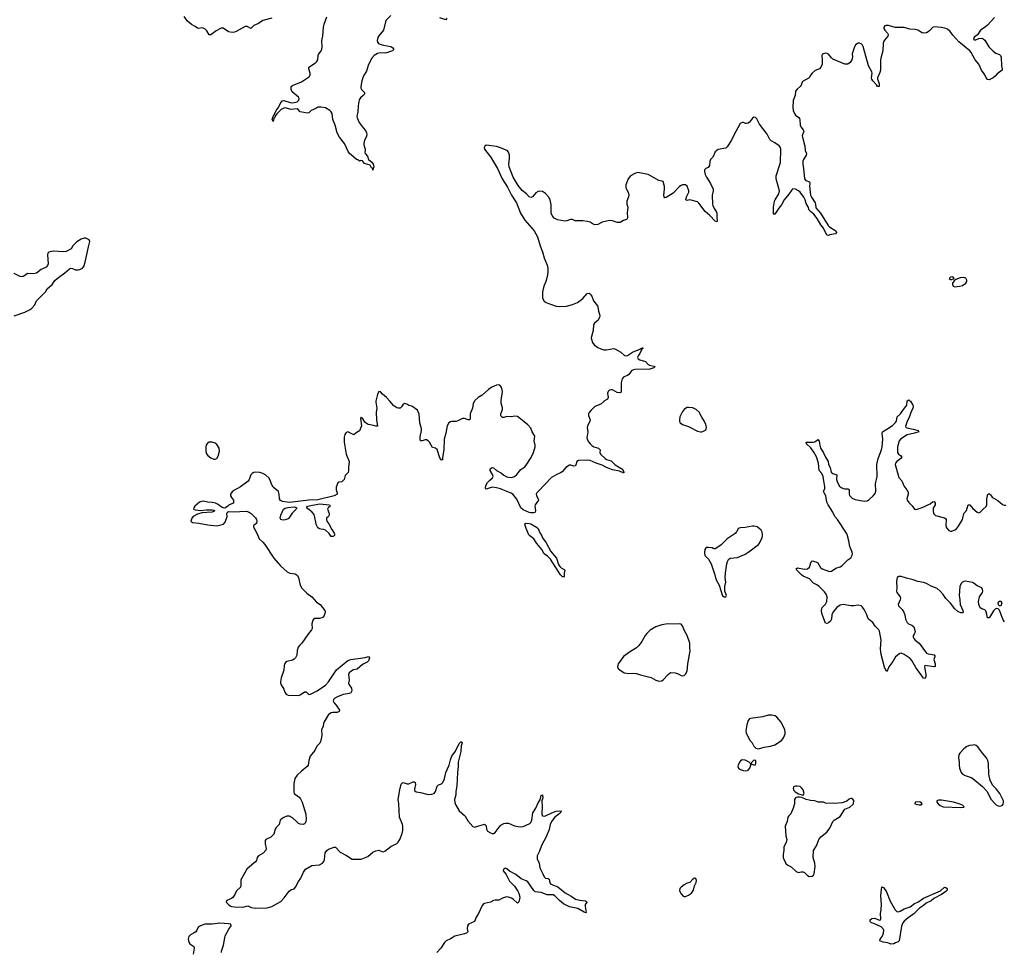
# Model space of a CAD drawing. Header units: inches. Extents: x 1603746 to 1744129, y 385869 to 533836.
# Tile 68 of 105: x 1694022 to 1707254, y 442607 to 455130. Entities that reach past the tile are written whole.
import ezdxf

# ---------------------------------------------------------------- set-up
doc = ezdxf.new("R2010")
doc.units = ezdxf.units.IN
doc.header["$MEASUREMENT"] = 0
for name, color, linetype in [('B6494', 7, 'Continuous'), ('B6495', 7, 'Continuous'), ('B7404', 7, 'Continuous'), ('B7405', 7, 'Continuous')]:
    doc.layers.add(name, color=color, linetype=linetype)

msp = doc.modelspace()

# ---------------------------------------------------------------- linework, layer by layer
at = {"layer": 'B6494', "color": 6, "elevation": 400}
for points in [[(1698808, 450000), (1698806, 449990), (1698820, 449910), (1698814, 449850), (1698818, 449750), (1698832, 449668), (1698810, 449666), (1698777, 449677), (1698710, 449687), (1698694, 449694), (1698661, 449721), (1698630, 449772), (1698617, 449777), (1698610, 449789), (1698603, 449770), (1698614, 449670), (1698590, 449602), (1698544, 449576), (1698511, 449549), (1698450, 449583), (1698430, 449589), (1698410, 449582), (1698390, 449555), (1698383, 449517), (1698382, 449450), (1698408, 449288), (1698449, 449190), (1698439, 449110), (1698442, 449070), (1698435, 449045), (1698396, 449004), (1698381, 448950), (1698370, 448934), (1698350, 448919), (1698310, 448915), (1698297, 448903), (1698274, 448846), (1698275, 448810), (1698290, 448770), (1698287, 448750), (1698250, 448730), (1698030, 448675), (1697909, 448671), (1697650, 448642), (1697553, 448653), (1697527, 448667), (1697512, 448690), (1697510, 448750), (1697498, 448790), (1697428, 448848), (1697407, 448887), (1697390, 448940), (1697370, 448970), (1697330, 449006), (1697290, 449031), (1697250, 449044), (1697194, 449046), (1697170, 449042), (1697145, 449030), (1697130, 449010), (1697108, 448950), (1697092, 448928), (1696990, 448852), (1696898, 448802), (1696877, 448783), (1696856, 448750), (1696856, 448730), (1696867, 448707), (1696895, 448670), (1696896, 448630), (1696838, 448610), (1696821, 448590), (1696790, 448569), (1696770, 448564), (1696736, 448576), (1696691, 448611), (1696652, 448632), (1696610, 448641), (1696550, 448643), (1696490, 448657), (1696465, 448655), (1696437, 448643), (1696378, 448590), (1696362, 448570), (1696357, 448550), (1696381, 448541), (1696450, 448532), (1696530, 448540), (1696610, 448540), (1696630, 448539), (1696643, 448530), (1696610, 448509), (1696470, 448500), (1696410, 448483), (1696353, 448450), (1696335, 448430), (1696321, 448390), (1696345, 448370), (1696430, 448361), (1696550, 448339), (1696672, 448328), (1696762, 448350), (1696785, 448375), (1696810, 448450), (1696808, 448492), (1696817, 448510), (1696830, 448519), (1696890, 448513), (1697070, 448523), (1697104, 448510), (1697134, 448490), (1697190, 448435), (1697205, 448410), (1697210, 448390), (1697203, 448357), (1697162, 448330), (1697164, 448316), (1697171, 448290), (1697186, 448270), (1697216, 448210), (1697241, 448150), (1697290, 448106), (1697316, 448076), (1697436, 447890), (1697528, 447790), (1697618, 447710), (1697652, 447690), (1697722, 447682), (1697750, 447664), (1697771, 447630), (1697792, 447530), (1697814, 447490), (1697880, 447420), (1697950, 447370), (1698010, 447301), (1698059, 447270), (1698121, 447190), (1698126, 447170), (1698124, 447150), (1698110, 447110), (1698100, 447100), (1698082, 447090), (1698050, 447081), (1697990, 447083), (1697981, 447079), (1697962, 447058), (1697950, 447010), (1697953, 446947), (1697945, 446930), (1697893, 446867), (1697814, 446750), (1697782, 446718), (1697766, 446694), (1697751, 446649), (1697745, 446590), (1697728, 446552), (1697710, 446532), (1697690, 446519), (1697610, 446505), (1697593, 446490), (1697585, 446475), (1697576, 446450), (1697573, 446387), (1697536, 446284), (1697526, 446230), (1697528, 446210), (1697537, 446190), (1697570, 446131), (1697585, 446090), (1697604, 446064), (1697630, 446050), (1697770, 446045), (1697790, 446053), (1697850, 446095), (1697870, 446096), (1697910, 446058), (1697930, 446062), (1698018, 446110), (1698130, 446186), (1698172, 446230), (1698280, 446390), (1698430, 446518), (1698471, 446529), (1698665, 446555), (1698710, 446570), (1698721, 446550), (1698708, 446510), (1698690, 446493), (1698630, 446461), (1698559, 446401), (1698506, 446390), (1698471, 446370), (1698450, 446350), (1698439, 446330), (1698452, 446250), (1698442, 446210), (1698450, 446190), (1698483, 446143), (1698487, 446110), (1698481, 446099), (1698470, 446083), (1698450, 446072), (1698370, 446059), (1698295, 446030), (1698258, 446010), (1698241, 445990), (1698236, 445970), (1698245, 445950), (1698276, 445916), (1698319, 445850), (1698317, 445830), (1698290, 445817), (1698230, 445819), (1698210, 445814), (1698172, 445790), (1698157, 445770), (1698112, 445690), (1698103, 445670), (1698099, 445630), (1698079, 445590), (1698082, 445510), (1698070, 445439), (1698054, 445406), (1698016, 445364), (1697990, 445308), (1697925, 445230), (1697907, 445173), (1697901, 445110), (1697885, 445090), (1697810, 445031), (1697750, 444976), (1697719, 444930), (1697705, 444865), (1697705, 444750), (1697712, 444730), (1697780, 444680), (1697796, 444656), (1697816, 444610), (1697868, 444450), (1697870, 444378), (1697867, 444350), (1697858, 444330), (1697850, 444320), (1697830, 444312), (1697790, 444316), (1697770, 444326), (1697740, 444350), (1697690, 444403), (1697650, 444423), (1697610, 444422), (1697570, 444407), (1697536, 444384), (1697524, 444370), (1697510, 444310), (1697469, 444271), (1697456, 444250), (1697437, 444183), (1697397, 444143), (1697331, 444110), (1697323, 444097), (1697320, 444050), (1697334, 443990), (1697330, 443969), (1697295, 443925), (1697230, 443890), (1697213, 443870), (1697204, 443830), (1697193, 443810), (1697141, 443770), (1697076, 443710), (1696996, 443570), (1696995, 443490), (1696990, 443470), (1696938, 443422), (1696914, 443370), (1696886, 443330), (1696870, 443316), (1696805, 443290), (1696797, 443270), (1696832, 443230), (1696850, 443218), (1696870, 443208), (1696910, 443203), (1697019, 443201), (1697090, 443217), (1697134, 443194), (1697191, 443189), (1697350, 443192), (1697410, 443208), (1697530, 443278), (1697576, 443324), (1697643, 443417), (1697667, 443433), (1697711, 443449), (1697730, 443469), (1697770, 443546), (1697800, 443590), (1697834, 443670), (1697864, 443710), (1697950, 443761), (1698050, 443770), (1698090, 443790), (1698110, 443816), (1698118, 443842), (1698129, 443930), (1698150, 443963), (1698170, 443979), (1698250, 444009), (1698266, 444006), (1698330, 443939), (1698416, 443896), (1698490, 443844), (1698610, 443845), (1698699, 443881), (1698770, 443940), (1698810, 443960), (1698850, 443967), (1698890, 443947), (1698906, 443946), (1698930, 443953), (1699010, 444017), (1699090, 444057), (1699110, 444075), (1699130, 444110), (1699164, 444190), (1699172, 444230), (1699172, 444290), (1699168, 444310), (1699126, 444410), (1699119, 444590), (1699109, 444650), (1699130, 444778), (1699150, 444854), (1699170, 444875), (1699190, 444873), (1699230, 444858), (1699250, 444858), (1699310, 444885), (1699325, 444885), (1699336, 444876), (1699341, 444850), (1699327, 444787), (1699330, 444770), (1699350, 444753), (1699410, 444742), (1699510, 444714), (1699562, 444718), (1699590, 444729), (1699610, 444757), (1699631, 444829), (1699650, 444843), (1699690, 444857), (1699710, 444877), (1699730, 444927), (1699751, 445010), (1699792, 445108), (1699810, 445180), (1699829, 445230), (1699881, 445299), (1699930, 445400), (1699950, 445423), (1699965, 445425), (1699968, 445410), (1699957, 445370), (1699952, 445292), (1699915, 445150), (1699915, 445090), (1699904, 445010), (1699896, 444830), (1699883, 444757), (1699883, 444710), (1699866, 444650), (1699869, 444609), (1699879, 444579), (1699930, 444497), (1700000, 444433)], [(1700000, 449767), (1699990, 449770), (1699972, 449768), (1699910, 449737), (1699889, 449731), (1699830, 449730), (1699810, 449725), (1699788, 449710), (1699767, 449670), (1699748, 449570), (1699726, 449490), (1699724, 449350), (1699706, 449246), (1699706, 449214), (1699692, 449208), (1699670, 449240), (1699632, 449352), (1699610, 449370), (1699570, 449381), (1699550, 449410), (1699531, 449450), (1699513, 449470), (1699490, 449483), (1699470, 449483), (1699430, 449468), (1699410, 449470), (1699404, 449490), (1699404, 449524), (1699423, 449610), (1699423, 449630), (1699398, 449710), (1699389, 449829), (1699370, 449879), (1699290, 449933), (1699250, 449944), (1699224, 449964), (1699192, 449972), (1699170, 449954), (1699155, 449925), (1699136, 449910), (1699110, 449906), (1699090, 449911), (1699050, 449940), (1698997, 450000)], [(1696733, 442593), (1696732, 442610), (1696762, 442690), (1696777, 442790), (1696785, 442815), (1696834, 442906), (1696862, 442950), (1696860, 442970), (1696830, 442977), (1696710, 442986), (1696608, 442972), (1696510, 442970), (1696450, 442950), (1696425, 442935), (1696415, 442925), (1696402, 442890), (1696388, 442870), (1696366, 442854), (1696318, 442830), (1696295, 442805), (1696285, 442770), (1696297, 442730), (1696310, 442708), (1696362, 442670), (1696369, 442650), (1696353, 442570)], [(1700000, 442843), (1699870, 442810), (1699810, 442773), (1699753, 442747), (1699730, 442728), (1699681, 442650), (1699629, 442591)]]:
    msp.add_lwpolyline(points, dxfattribs=at)
for points in [[(1696610, 449452), (1696569, 449451), (1696544, 449436), (1696528, 449410), (1696524, 449390), (1696525, 449325), (1696533, 449293), (1696551, 449270), (1696590, 449242), (1696630, 449223), (1696650, 449221), (1696670, 449231), (1696690, 449265), (1696707, 449330), (1696702, 449370), (1696670, 449418), (1696650, 449437)], [(1697570, 448402), (1697545, 448405), (1697531, 448411), (1697524, 448430), (1697531, 448470), (1697569, 448551), (1697590, 448566), (1697626, 448574), (1697710, 448582), (1697745, 448570), (1697736, 448550), (1697683, 448497), (1697640, 448430), (1697630, 448421), (1697590, 448407)], [(1698230, 448181), (1698210, 448185), (1698182, 448222), (1698130, 448270), (1698110, 448279), (1698070, 448280), (1698050, 448286), (1698030, 448301), (1698010, 448336), (1697978, 448478), (1697950, 448514), (1697878, 448570), (1697890, 448590), (1698050, 448623), (1698187, 448610), (1698193, 448590), (1698166, 448570), (1698160, 448550), (1698181, 448490), (1698181, 448470), (1698170, 448450), (1698147, 448430), (1698143, 448410), (1698149, 448390), (1698175, 448355), (1698215, 448275), (1698247, 448230), (1698256, 448210), (1698250, 448190)]]:
    msp.add_lwpolyline(points, close=True, dxfattribs=at)
at = {"layer": 'B6495', "color": 6}
for points, elevation in [([(1697410, 455150), (1697290, 455117), (1697230, 455078), (1697169, 455051), (1697130, 455010), (1697077, 455037), (1697050, 455037), (1696930, 454969), (1696910, 454960), (1696876, 454956), (1696828, 454968), (1696755, 455015), (1696730, 455016), (1696661, 454979), (1696590, 454926), (1696570, 454927), (1696539, 454979), (1696510, 455007), (1696490, 455018), (1696470, 455021), (1696430, 455011), (1696410, 455017), (1696380, 455040), (1696330, 455066), (1696279, 455110), (1696234, 455174)], 300), ([(1699010, 455188), (1698942, 455118), (1698910, 454990), (1698847, 454913), (1698836, 454890), (1698826, 454850), (1698829, 454829), (1698850, 454804), (1698910, 454787), (1699010, 454771), (1699037, 454750), (1699050, 454730), (1699033, 454710), (1698950, 454684), (1698921, 454679), (1698870, 454684), (1698830, 454675), (1698784, 454650), (1698748, 454610), (1698705, 454515), (1698684, 454436), (1698644, 454376), (1698620, 454310), (1698607, 454230), (1698607, 454210), (1698616, 454190), (1698655, 454150), (1698655, 454130), (1698639, 454110), (1698601, 454079), (1698586, 454054), (1698571, 453970), (1698568, 453890), (1698554, 453830), (1698556, 453810), (1698585, 453750), (1698637, 453677), (1698670, 453640), (1698683, 453610), (1698687, 453590), (1698682, 453558), (1698657, 453510), (1698647, 453470), (1698648, 453448), (1698667, 453390), (1698667, 453370), (1698661, 453350), (1698663, 453330), (1698694, 453294), (1698710, 453250), (1698753, 453213), (1698771, 453190), (1698780, 453150), (1698771, 453130), (1698770, 453106), (1698768, 453130), (1698750, 453137), (1698733, 453173), (1698671, 453191), (1698658, 453198), (1698630, 453232), (1698605, 453235), (1698590, 453229), (1698566, 453246), (1698550, 453249), (1698450, 453335), (1698439, 453350), (1698385, 453465), (1698322, 453550), (1698289, 453610), (1698261, 453710), (1698231, 453790), (1698220, 453870), (1698208, 453890), (1698190, 453908), (1698130, 453946), (1698070, 453956), (1698030, 453953), (1698003, 453937), (1697938, 453910), (1697910, 453876), (1697890, 453872), (1697790, 453889), (1697764, 453924), (1697752, 453932), (1697670, 453924), (1697590, 453947), (1697570, 453942), (1697536, 453924), (1697477, 453863), (1697459, 453841), (1697450, 453813), (1697439, 453801), (1697430, 453762), (1697414, 453790), (1697428, 453830), (1697438, 453841), (1697468, 453910), (1697495, 453945), (1697530, 454010), (1697550, 454037), (1697570, 454043), (1697657, 454017), (1697693, 454013), (1697750, 454026), (1697774, 454050), (1697779, 454070), (1697770, 454090), (1697682, 454162), (1697672, 454190), (1697670, 454230), (1697690, 454245), (1697810, 454294), (1697916, 454364), (1697926, 454390), (1697927, 454410), (1697907, 454470), (1697909, 454490), (1697998, 454550), (1698017, 454570), (1698028, 454590), (1698032, 454650), (1698037, 454663), (1698075, 454710), (1698084, 454730), (1698088, 454770), (1698081, 454850), (1698094, 454910), (1698105, 455030), (1698113, 455070), (1698150, 455168)], 300), ([(1699761, 455150), (1699750, 455130), (1699670, 455155)], 300), ([(1693949, 451150), (1694090, 451200), (1694164, 451236), (1694187, 451253), (1694224, 451296), (1694250, 451350), (1694266, 451370), (1694367, 451470), (1694393, 451510), (1694457, 451570), (1694496, 451624), (1694527, 451653), (1694630, 451726), (1694690, 451782), (1694710, 451791), (1694730, 451787), (1694770, 451768), (1694810, 451766), (1694830, 451770), (1694868, 451792), (1694886, 451814), (1694904, 451870), (1694945, 452075), (1694965, 452150), (1694955, 452170), (1694910, 452193), (1694890, 452192), (1694850, 452181), (1694790, 452145), (1694735, 452090), (1694716, 452050), (1694646, 452014), (1694610, 452010), (1694470, 452020), (1694416, 452004), (1694400, 451990), (1694394, 451970), (1694403, 451850), (1694396, 451824), (1694377, 451803), (1694310, 451772), (1694250, 451721), (1694210, 451714), (1694130, 451720), (1694070, 451679), (1694050, 451674), (1694030, 451678), (1693950, 451718)], 400), ([(1698997, 450000), (1698953, 450050), (1698897, 450097), (1698870, 450129), (1698850, 450134), (1698834, 450106), (1698824, 450076), (1698808, 450000)], 400)]:
    msp.add_lwpolyline(points, dxfattribs=dict(at, elevation=elevation))
at = {"layer": 'B7404', "color": 6, "elevation": 400}
for points in [[(1700133, 450000), (1700114, 449970), (1700107, 449910), (1700076, 449830), (1700076, 449770), (1700070, 449752), (1700050, 449753), (1700000, 449767)], [(1701874, 450000), (1701870, 449998), (1701830, 449960), (1701750, 449929), (1701700, 449880), (1701676, 449850), (1701665, 449830), (1701665, 449810), (1701688, 449750), (1701685, 449730), (1701651, 449670), (1701648, 449650), (1701658, 449590), (1701642, 449510), (1701655, 449470), (1701687, 449427), (1701710, 449404), (1701736, 449390), (1701800, 449370), (1701816, 449356), (1701821, 449350), (1701818, 449310), (1701827, 449290), (1701890, 449232), (1701910, 449219), (1701970, 449201), (1702025, 449145), (1702114, 449094), (1702133, 449070), (1702142, 449050), (1702139, 449041), (1702130, 449037), (1702081, 449061), (1701990, 449081), (1701910, 449110), (1701850, 449141), (1701770, 449169), (1701690, 449204), (1701650, 449208), (1701530, 449203), (1701510, 449190), (1701502, 449158), (1701490, 449132), (1701470, 449130), (1701430, 449144), (1701410, 449140), (1701361, 449110), (1701310, 449053), (1701290, 449037), (1701230, 449012), (1701170, 448974), (1700989, 448790), (1700972, 448770), (1700964, 448750), (1700967, 448730), (1700991, 448690), (1700993, 448670), (1700949, 448610), (1700947, 448590), (1700954, 448530), (1700949, 448511), (1700930, 448500), (1700890, 448500), (1700870, 448505), (1700790, 448541), (1700755, 448570), (1700703, 448683), (1700650, 448750), (1700627, 448767), (1700567, 448787), (1700485, 448825), (1700430, 448838), (1700370, 448845), (1700290, 448820), (1700280, 448830), (1700288, 448870), (1700308, 448910), (1700338, 448942), (1700377, 448970), (1700384, 448990), (1700376, 449016), (1700343, 449070), (1700343, 449090), (1700350, 449098), (1700370, 449110), (1700390, 449105), (1700431, 449071), (1700495, 449035), (1700530, 449006), (1700570, 448985), (1700590, 448979), (1700630, 448976), (1700670, 448990), (1700705, 449015), (1700755, 449085), (1700810, 449120), (1700830, 449140), (1700897, 449243), (1700926, 449310), (1700950, 449390), (1700950, 449410), (1700937, 449470), (1700946, 449530), (1700942, 449542), (1700911, 449590), (1700890, 449639), (1700850, 449682), (1700730, 449783), (1700710, 449795), (1700670, 449802), (1700630, 449793), (1700570, 449794), (1700530, 449782), (1700510, 449783), (1700490, 449805), (1700488, 449830), (1700510, 449890), (1700511, 449911), (1700494, 449974), (1700492, 450000)], [(1707255, 447035), (1707236, 447070), (1707190, 447195), (1707173, 447213), (1707150, 447214), (1707130, 447206), (1707110, 447184), (1707070, 447115), (1707050, 447091), (1707028, 447088), (1707016, 447156), (1707005, 447185), (1706990, 447199), (1706950, 447210), (1706930, 447225), (1706911, 447271), (1706909, 447310), (1706922, 447370), (1706959, 447430), (1706965, 447450), (1706963, 447470), (1706950, 447491), (1706890, 447519), (1706850, 447553), (1706826, 447566), (1706730, 447581), (1706710, 447579), (1706690, 447570), (1706672, 447550), (1706658, 447510), (1706645, 447390), (1706658, 447330), (1706662, 447270), (1706698, 447190), (1706699, 447170), (1706690, 447158), (1706670, 447159), (1706630, 447176), (1706590, 447209), (1706530, 447289), (1706469, 447349), (1706430, 447405), (1706392, 447450), (1706350, 447482), (1706270, 447517), (1706210, 447550), (1706170, 447565), (1706090, 447578), (1706030, 447600), (1705941, 447621), (1705870, 447645), (1705836, 447644), (1705816, 447630), (1705808, 447610), (1705804, 447576), (1705809, 447491), (1705805, 447450), (1705810, 447430), (1705854, 447370), (1705860, 447350), (1705856, 447330), (1705827, 447270), (1705830, 447250), (1705880, 447200), (1705904, 447164), (1705918, 447130), (1705927, 447070), (1705948, 447028), (1705967, 447007), (1706010, 446992), (1706036, 446970), (1706054, 446906), (1706052, 446888), (1706029, 446850), (1706029, 446830), (1706038, 446810), (1706057, 446790), (1706110, 446749), (1706210, 446615), (1706230, 446606), (1706310, 446593), (1706319, 446579), (1706322, 446570), (1706307, 446530), (1706323, 446470), (1706323, 446437), (1706310, 446430), (1706185, 446450), (1706180, 446430), (1706200, 446330), (1706199, 446301), (1706190, 446275), (1706170, 446278), (1706063, 446423), (1706010, 446517), (1705990, 446541), (1705910, 446599), (1705870, 446614), (1705850, 446611), (1705830, 446599), (1705790, 446564), (1705756, 446504), (1705703, 446430), (1705690, 446395), (1705670, 446369), (1705645, 446425), (1705597, 446597), (1705592, 446672), (1705598, 446790), (1705578, 446910), (1705567, 446930), (1705517, 446977), (1705485, 447025), (1705429, 447070), (1705418, 447090), (1705408, 447130), (1705370, 447203), (1705350, 447231), (1705329, 447249), (1705290, 447258), (1705230, 447250), (1705190, 447250), (1705090, 447271), (1705050, 447262), (1705005, 447230), (1704953, 447170), (1704937, 447130), (1704931, 447070), (1704916, 447044), (1704890, 447024), (1704870, 447015), (1704850, 447020), (1704802, 447150), (1704797, 447190), (1704800, 447210), (1704808, 447230), (1704850, 447275), (1704869, 447310), (1704875, 447370), (1704862, 447410), (1704839, 447439), (1704765, 447510), (1704734, 447534), (1704690, 447556), (1704634, 447614), (1704552, 447650), (1704530, 447667), (1704467, 447730), (1704455, 447750), (1704476, 447764), (1704570, 447745), (1704610, 447750), (1704637, 447770), (1704657, 447843), (1704670, 447858), (1704723, 447843), (1704747, 447827), (1704785, 447765), (1704807, 447747), (1704890, 447716), (1704910, 447712), (1704930, 447715), (1704990, 447756), (1705050, 447775), (1705071, 447789), (1705150, 447869), (1705190, 447898), (1705208, 447930), (1705212, 447950), (1705211, 447971), (1705178, 448050), (1705165, 448125), (1705143, 448210), (1705133, 448230), (1705013, 448410), (1704977, 448450), (1704949, 448510), (1704885, 448610), (1704870, 448645), (1704855, 448730), (1704831, 448770), (1704826, 448790), (1704843, 448830), (1704843, 448850), (1704827, 448930), (1704821, 448990), (1704803, 449030), (1704767, 449070), (1704756, 449170), (1704732, 449252), (1704696, 449316), (1704654, 449374), (1704596, 449430), (1704597, 449437), (1704590, 449450), (1704690, 449450), (1704718, 449462), (1704750, 449488), (1704766, 449466), (1704773, 449410), (1704784, 449370), (1704818, 449318), (1704849, 449249), (1704886, 449190), (1704893, 449150), (1704912, 449110), (1704927, 449050), (1704950, 449030), (1704990, 449018), (1705002, 449010), (1704997, 448950), (1705012, 448910), (1705041, 448861), (1705062, 448842), (1705088, 448828), (1705110, 448824), (1705150, 448826), (1705159, 448819), (1705167, 448807), (1705168, 448750), (1705174, 448734), (1705190, 448714), (1705210, 448698), (1705250, 448682), (1705370, 448658), (1705410, 448663), (1705439, 448681), (1705492, 448730), (1705517, 448763), (1705528, 448792), (1705525, 448890), (1705547, 448990), (1705542, 449150), (1705559, 449230), (1705602, 449350), (1705611, 449389), (1705620, 449490), (1705612, 449568), (1705616, 449590), (1705675, 449625), (1705750, 449677), (1705790, 449714), (1705805, 449735), (1705813, 449790), (1705858, 449830), (1705897, 449890), (1705931, 449930), (1705942, 449950), (1705949, 450000)], [(1705993, 450000), (1706023, 449950), (1706028, 449930), (1706025, 449910), (1705996, 449850), (1705977, 449783), (1705950, 449734), (1705933, 449690), (1705926, 449666), (1705930, 449650), (1705960, 449640), (1706030, 449628), (1706097, 449610), (1706106, 449590), (1706045, 449570), (1705950, 449548), (1705861, 449490), (1705842, 449470), (1705817, 449390), (1705818, 449310), (1705832, 449290), (1705859, 449270), (1705875, 449250), (1705862, 449230), (1705808, 449190), (1705792, 449170), (1705789, 449150), (1705836, 448976), (1705875, 448930), (1705904, 448864), (1705945, 448810), (1705960, 448780), (1705964, 448750), (1705946, 448690), (1705950, 448670), (1705970, 448641), (1706016, 448596), (1706049, 448549), (1706070, 448545), (1706150, 448571), (1706257, 448623), (1706290, 448651), (1706310, 448652), (1706326, 448630), (1706324, 448610), (1706297, 448563), (1706297, 448517), (1706306, 448486), (1706327, 448467), (1706452, 448432), (1706465, 448425), (1706473, 448410), (1706469, 448330), (1706479, 448299), (1706510, 448265), (1706530, 448256), (1706550, 448255), (1706590, 448271), (1706610, 448287), (1706637, 448323), (1706690, 448410), (1706698, 448430), (1706709, 448491), (1706746, 448534), (1706770, 448608), (1706790, 448609), (1706830, 448560), (1706890, 448510), (1706910, 448501), (1706930, 448510), (1706970, 448552), (1707010, 448586), (1707020, 448610), (1707020, 448690), (1707027, 448730), (1707030, 448742), (1707050, 448760), (1707070, 448744), (1707090, 448712), (1707102, 448702), (1707166, 448666), (1707230, 448615), (1707250, 448605), (1707275, 448605)], [(1700000, 444433), (1700010, 444424), (1700043, 444363), (1700110, 444283), (1700135, 444275), (1700270, 444315), (1700290, 444296), (1700295, 444250), (1700310, 444222), (1700350, 444198), (1700370, 444192), (1700390, 444192), (1700410, 444206), (1700464, 444276), (1700490, 444301), (1700530, 444325), (1700550, 444331), (1700590, 444330), (1700670, 444294), (1700750, 444279), (1700790, 444283), (1700876, 444324), (1700890, 444337), (1700905, 444370), (1700920, 444470), (1700959, 444530), (1700990, 444605), (1701015, 444645), (1701030, 444701), (1701050, 444710), (1701051, 444670), (1701041, 444630), (1701044, 444550), (1701038, 444470), (1701039, 444450), (1701050, 444427), (1701070, 444422), (1701090, 444428), (1701174, 444470), (1701230, 444489), (1701274, 444494), (1701305, 444490), (1701294, 444486), (1701289, 444470), (1701267, 444450), (1701215, 444410), (1701169, 444351), (1701152, 444310), (1701136, 444244), (1701096, 444144), (1701034, 444030), (1701007, 443953), (1700977, 443890), (1700978, 443850), (1701002, 443790), (1701010, 443730), (1701054, 443650), (1701070, 443608), (1701090, 443592), (1701125, 443585), (1701136, 443576), (1701146, 443530), (1701158, 443510), (1701255, 443475), (1701354, 443394), (1701433, 443350), (1701490, 443310), (1701550, 443293), (1701626, 443286), (1701638, 443278), (1701643, 443270), (1701623, 443237), (1701620, 443210), (1701633, 443127), (1701630, 443123), (1701610, 443132), (1701523, 443183), (1701410, 443203), (1701330, 443245), (1701275, 443290), (1701214, 443354), (1701190, 443366), (1701110, 443366), (1701030, 443398), (1700950, 443405), (1700930, 443423), (1700850, 443543), (1700830, 443555), (1700763, 443583), (1700690, 443638), (1700603, 443683), (1700570, 443718), (1700550, 443727), (1700524, 443710), (1700521, 443690), (1700561, 443641), (1700606, 443550), (1700670, 443483), (1700718, 443418), (1700731, 443391), (1700743, 443330), (1700730, 443272), (1700710, 443256), (1700652, 443310), (1700630, 443323), (1700590, 443337), (1700562, 443338), (1700510, 443322), (1700463, 443297), (1700450, 443294), (1700410, 443296), (1700390, 443291), (1700350, 443270), (1700270, 443251), (1700256, 443244), (1700238, 443222), (1700186, 443114), (1700155, 443065), (1700132, 443010), (1700054, 442970), (1700039, 442950), (1700036, 442910), (1700043, 442870), (1700027, 442850), (1700000, 442843)]]:
    msp.add_lwpolyline(points, dxfattribs=at)
at = {"layer": 'B7404', "color": 6}
for points, elevation in [([(1703010, 449918), (1702990, 449915), (1702970, 449905), (1702950, 449888), (1702930, 449862), (1702895, 449790), (1702887, 449750), (1702890, 449730), (1702900, 449710), (1702930, 449690), (1703010, 449662), (1703130, 449599), (1703170, 449590), (1703189, 449591), (1703210, 449599), (1703241, 449619), (1703249, 449631), (1703252, 449650), (1703245, 449690), (1703227, 449730), (1703187, 449787), (1703153, 449853), (1703112, 449892), (1703070, 449912)], 500), ([(1701330, 447637), (1701310, 447646), (1701290, 447667), (1701157, 447877), (1701117, 447917), (1701072, 447950), (1701039, 448010), (1700970, 448090), (1700930, 448150), (1700879, 448190), (1700865, 448205), (1700827, 448290), (1700813, 448330), (1700810, 448353), (1700830, 448362), (1700870, 448360), (1700890, 448354), (1700967, 448310), (1700989, 448290), (1701010, 448234), (1701029, 448209), (1701050, 448166), (1701099, 448099), (1701162, 447982), (1701235, 447890), (1701265, 447805), (1701280, 447780), (1701300, 447760), (1701341, 447741), (1701349, 447730), (1701337, 447690), (1701338, 447650)], 400), ([(1703870, 448324), (1703770, 448302), (1703710, 448300), (1703690, 448295), (1703676, 448284), (1703654, 448246), (1703635, 448225), (1703531, 448150), (1703451, 448070), (1703390, 448029), (1703370, 448018), (1703350, 448018), (1703329, 448029), (1703277, 448037), (1703256, 448036), (1703247, 448033), (1703230, 448010), (1703223, 447970), (1703228, 447928), (1703280, 447880), (1703314, 447814), (1703365, 447670), (1703377, 447610), (1703423, 447530), (1703466, 447386), (1703490, 447372), (1703510, 447372), (1703519, 447390), (1703499, 447450), (1703499, 447510), (1703510, 447570), (1703502, 447630), (1703505, 447690), (1703524, 447816), (1703533, 447847), (1703548, 447872), (1703570, 447893), (1703670, 447902), (1703761, 447939), (1703822, 447978), (1703950, 448074), (1703965, 448095), (1704000, 448170), (1704006, 448190), (1704006, 448210), (1704001, 448241), (1703988, 448268), (1703957, 448297), (1703932, 448312), (1703890, 448323)], 500), ([(1707211, 447311), (1707189, 447310), (1707169, 447290), (1707170, 447268), (1707190, 447249), (1707210, 447257), (1707227, 447290)], 400), ([(1702895, 447010), (1702810, 447005), (1702733, 447007), (1702650, 446994), (1702570, 446968), (1702496, 446924), (1702450, 446881), (1702428, 446852), (1702382, 446770), (1702343, 446717), (1702310, 446688), (1702216, 446630), (1702136, 446570), (1702065, 446470), (1702055, 446430), (1702066, 446410), (1702085, 446390), (1702145, 446350), (1702210, 446340), (1702270, 446344), (1702310, 446341), (1702363, 446323), (1702510, 446288), (1702571, 446251), (1702610, 446239), (1702650, 446244), (1702670, 446258), (1702737, 446330), (1702770, 446353), (1702830, 446350), (1702870, 446336), (1702910, 446315), (1702930, 446311), (1702950, 446316), (1702969, 446331), (1702990, 446372), (1703002, 446470), (1703034, 446646), (1703027, 446690), (1703026, 446750), (1702993, 446853), (1702957, 446917), (1702930, 446984), (1702910, 447005)], 500), ([(1704130, 445783), (1704079, 445781), (1704010, 445759), (1703843, 445737), (1703828, 445730), (1703812, 445708), (1703796, 445650), (1703782, 445570), (1703785, 445545), (1703830, 445451), (1703865, 445410), (1703890, 445365), (1703917, 445337), (1703950, 445327), (1704028, 445352), (1704114, 445366), (1704170, 445384), (1704258, 445442), (1704278, 445462), (1704293, 445487), (1704310, 445530), (1704311, 445550), (1704303, 445590), (1704250, 445694), (1704196, 445756), (1704173, 445773)], 500), ([(1706850, 445381), (1706830, 445379), (1706787, 445373), (1706750, 445360), (1706711, 445329), (1706654, 445270), (1706643, 445250), (1706639, 445210), (1706648, 445150), (1706645, 445110), (1706652, 445070), (1706672, 445012), (1706694, 444990), (1706729, 444969), (1706810, 444942), (1706830, 444930), (1706962, 444822), (1707021, 444761), (1707079, 444650), (1707130, 444590), (1707150, 444572), (1707170, 444564), (1707190, 444559), (1707210, 444561), (1707229, 444571), (1707237, 444583), (1707244, 444610), (1707242, 444630), (1707195, 444730), (1707145, 444790), (1707098, 444838), (1707065, 444905), (1707045, 444990), (1707042, 445130), (1707034, 445170), (1707016, 445210), (1706960, 445270), (1706897, 445357), (1706876, 445376)], 500), ([(1703730, 445179), (1703710, 445169), (1703696, 445150), (1703679, 445110), (1703675, 445090), (1703683, 445070), (1703710, 445051), (1703750, 445039), (1703790, 445035), (1703810, 445043), (1703834, 445070), (1703849, 445110), (1703848, 445128), (1703826, 445150), (1703770, 445175)], 500), ([(1703890, 445175), (1703862, 445150), (1703854, 445130), (1703862, 445122), (1703890, 445112), (1703910, 445112), (1703917, 445130), (1703913, 445170), (1703910, 445174)], 500), ([(1704470, 444829), (1704450, 444829), (1704423, 444817), (1704418, 444802), (1704425, 444770), (1704444, 444750), (1704490, 444725), (1704550, 444706), (1704561, 444719), (1704563, 444730), (1704550, 444777), (1704530, 444806), (1704510, 444821)], 500), ([(1704500, 444680), (1704470, 444679), (1704450, 444672), (1704433, 444650), (1704433, 444590), (1704417, 444530), (1704383, 444457), (1704356, 444430), (1704345, 444410), (1704336, 444350), (1704311, 444290), (1704320, 444160), (1704332, 444110), (1704321, 444070), (1704290, 444010), (1704293, 443967), (1704282, 443910), (1704282, 443870), (1704294, 443834), (1704324, 443784), (1704347, 443767), (1704390, 443744), (1704458, 443678), (1704490, 443666), (1704523, 443677), (1704550, 443676), (1704570, 443666), (1704608, 443628), (1704630, 443615), (1704670, 443619), (1704688, 443632), (1704698, 443650), (1704713, 443747), (1704708, 443790), (1704687, 443867), (1704690, 443962), (1704730, 444024), (1704762, 444110), (1704790, 444147), (1704867, 444210), (1704885, 444230), (1704914, 444270), (1704950, 444350), (1704966, 444370), (1705050, 444419), (1705110, 444516), (1705177, 444543), (1705226, 444590), (1705226, 444610), (1705235, 444630), (1705210, 444662), (1705190, 444662), (1705170, 444654), (1705136, 444624), (1705076, 444604), (1704970, 444593), (1704950, 444597), (1704870, 444596), (1704850, 444599), (1704826, 444610), (1704752, 444612), (1704706, 444630), (1704650, 444633), (1704630, 444641), (1704590, 444647), (1704533, 444673)], 500), ([(1706110, 444618), (1706058, 444610), (1706050, 444590), (1706110, 444574), (1706130, 444574), (1706149, 444590), (1706134, 444610)], 500), ([(1706410, 444639), (1706370, 444637), (1706349, 444630), (1706347, 444610), (1706363, 444590), (1706390, 444568), (1706430, 444550), (1706670, 444540), (1706710, 444545), (1706716, 444550), (1706690, 444570), (1706648, 444590), (1706573, 444613)], 500), ([(1703090, 443589), (1703070, 443579), (1703030, 443534), (1702990, 443524), (1702950, 443502), (1702911, 443470), (1702895, 443450), (1702890, 443422), (1702910, 443379), (1702938, 443350), (1702950, 443345), (1702970, 443345), (1703010, 443362), (1703049, 443390), (1703078, 443430), (1703092, 443488), (1703113, 443533), (1703117, 443557), (1703108, 443588)], 500), ([(1705830, 443139), (1705854, 443146), (1705910, 443177), (1705990, 443204), (1706049, 443251), (1706091, 443269), (1706170, 443322), (1706398, 443422), (1706450, 443469), (1706470, 443467), (1706485, 443450), (1706485, 443430), (1706469, 443410), (1706408, 443370), (1706305, 443315), (1706270, 443284), (1706204, 443256), (1706170, 443225), (1706112, 443188), (1706036, 443110), (1705961, 443059), (1705907, 443013), (1705891, 442989), (1705874, 442946), (1705840, 442750), (1705826, 442734), (1705790, 442722), (1705770, 442709), (1705730, 442705), (1705690, 442721), (1705626, 442730), (1705583, 442750), (1705587, 442770), (1705613, 442807), (1705630, 442850), (1705633, 442890), (1705624, 442910), (1705597, 442937), (1705501, 442981), (1705470, 442990), (1705450, 443010), (1705450, 443030), (1705473, 443050), (1705512, 443052), (1705570, 443028), (1705589, 443031), (1705594, 443046), (1705590, 443110), (1705600, 443170), (1705603, 443237), (1705594, 443354), (1705602, 443438), (1705610, 443473), (1705630, 443467), (1705670, 443407), (1705721, 443281), (1705786, 443166), (1705810, 443142)], 400)]:
    msp.add_lwpolyline(points, close=True, dxfattribs=dict(at, elevation=elevation))
at = {"layer": 'B7405', "color": 6, "elevation": 400}
for points in [[(1707123, 455157), (1707030, 455058), (1706998, 455030), (1706933, 454987), (1706895, 454925), (1706850, 454894), (1706841, 454870), (1706850, 454860), (1706870, 454861), (1706910, 454879), (1706950, 454880), (1706970, 454874), (1706993, 454853), (1707047, 454767), (1707106, 454706), (1707140, 454680), (1707190, 454660), (1707203, 454650), (1707212, 454628), (1707217, 454510), (1707227, 454470), (1707225, 454450), (1707158, 454402), (1707131, 454370), (1707103, 454350), (1707050, 454322), (1707030, 454324), (1707010, 454352), (1706984, 454404), (1706948, 454450), (1706913, 454533), (1706864, 454590), (1706810, 454690), (1706790, 454711), (1706643, 454830), (1706561, 454921), (1706527, 454970), (1706490, 455002), (1706470, 455013), (1706410, 455027), (1706310, 455035), (1706290, 455024), (1706255, 454985), (1706230, 454965), (1706210, 454954), (1706170, 454948), (1706150, 454954), (1706090, 454990), (1706058, 454998), (1705984, 455004), (1705906, 455026), (1705786, 455026), (1705699, 455050), (1705668, 455052), (1705650, 455047), (1705635, 455030), (1705637, 455010), (1705649, 454990), (1705684, 454950), (1705694, 454930), (1705690, 454910), (1705644, 454856), (1705630, 454830), (1705627, 454813), (1705621, 454710), (1705597, 454630), (1705590, 454590), (1705590, 454450), (1705581, 454419), (1705549, 454350), (1705550, 454330), (1705572, 454270), (1705574, 454250), (1705570, 454230), (1705550, 454231), (1705535, 454255), (1705487, 454307), (1705475, 454330), (1705471, 454350), (1705477, 454410), (1705473, 454430), (1705431, 454510), (1705357, 454770), (1705350, 454786), (1705330, 454805), (1705310, 454814), (1705290, 454814), (1705253, 454790), (1705234, 454750), (1705210, 454670), (1705212, 454630), (1705205, 454590), (1705184, 454556), (1705149, 454531), (1705109, 454530), (1704950, 454601), (1704930, 454616), (1704890, 454666), (1704874, 454674), (1704850, 454679), (1704812, 454668), (1704802, 454650), (1704808, 454590), (1704804, 454530), (1704787, 454490), (1704769, 454471), (1704714, 454446), (1704670, 454410), (1704652, 454390), (1704630, 454350), (1704550, 454303), (1704537, 454290), (1704525, 454250), (1704512, 454230), (1704470, 454195), (1704450, 454170), (1704443, 454110), (1704417, 454043), (1704410, 453950), (1704416, 453910), (1704434, 453870), (1704450, 453847), (1704493, 453813), (1704501, 453801), (1704505, 453785), (1704510, 453710), (1704519, 453690), (1704553, 453650), (1704562, 453630), (1704539, 453570), (1704541, 453550), (1704573, 453430), (1704576, 453370), (1704595, 453330), (1704592, 453310), (1704554, 453250), (1704547, 453227), (1704546, 453190), (1704557, 453130), (1704571, 452991), (1704588, 452970), (1704635, 452950), (1704639, 452930), (1704635, 452890), (1704649, 452770), (1704662, 452742), (1704710, 452670), (1704717, 452650), (1704722, 452602), (1704785, 452530), (1704885, 452365), (1704906, 452346), (1704988, 452290), (1705000, 452270), (1704987, 452250), (1704910, 452240), (1704890, 452230), (1704870, 452233), (1704826, 452326), (1704790, 452374), (1704738, 452458), (1704694, 452514), (1704648, 452550), (1704633, 452570), (1704616, 452616), (1704590, 452657), (1704578, 452710), (1704562, 452742), (1704509, 452810), (1704487, 452830), (1704450, 452850), (1704410, 452854), (1704397, 452843), (1704357, 452783), (1704295, 452710), (1704258, 452642), (1704223, 452597), (1704190, 452543), (1704170, 452517), (1704154, 452514), (1704150, 452518), (1704152, 452610), (1704167, 452690), (1704175, 452710), (1704225, 452790), (1704235, 452830), (1704190, 452990), (1704186, 453030), (1704245, 453210), (1704252, 453390), (1704246, 453410), (1704230, 453432), (1704170, 453474), (1704122, 453502), (1704101, 453521), (1704068, 453590), (1703965, 453725), (1703930, 453798), (1703910, 453817), (1703890, 453820), (1703870, 453807), (1703830, 453752), (1703810, 453739), (1703790, 453733), (1703775, 453735), (1703750, 453747), (1703730, 453749), (1703704, 453736), (1703613, 453570), (1703590, 453509), (1703530, 453421), (1703510, 453403), (1703410, 453384), (1703390, 453373), (1703370, 453354), (1703337, 453283), (1703305, 453250), (1703295, 453225), (1703290, 453170), (1703285, 453155), (1703275, 453145), (1703243, 453130), (1703227, 453110), (1703225, 453090), (1703232, 453050), (1703250, 453014), (1703307, 452930), (1703341, 452850), (1703343, 452830), (1703328, 452770), (1703333, 452650), (1703336, 452630), (1703353, 452590), (1703382, 452550), (1703391, 452531), (1703390, 452470), (1703395, 452430), (1703390, 452413), (1703370, 452421), (1703296, 452496), (1703233, 452550), (1703150, 452663), (1703130, 452681), (1703030, 452707), (1702990, 452701), (1702974, 452710), (1702984, 452750), (1703015, 452810), (1703016, 452830), (1702994, 452890), (1702970, 452910), (1702930, 452911), (1702910, 452901), (1702890, 452886), (1702804, 452796), (1702710, 452738), (1702690, 452735), (1702682, 452750), (1702679, 452770), (1702689, 452850), (1702689, 452889), (1702670, 452953), (1702610, 452967), (1702470, 453047), (1702330, 453077), (1702290, 453064), (1702230, 453030), (1702201, 452990), (1702170, 452910), (1702169, 452869), (1702175, 452850), (1702199, 452810), (1702206, 452770), (1702203, 452750), (1702181, 452690), (1702182, 452650), (1702193, 452610), (1702187, 452533), (1702192, 452470), (1702187, 452453), (1702177, 452443), (1702135, 452430), (1702090, 452403), (1702050, 452403), (1701990, 452424), (1701950, 452430), (1701850, 452406), (1701790, 452375), (1701750, 452373), (1701730, 452381), (1701690, 452408), (1701650, 452417), (1701590, 452424), (1701487, 452427), (1701450, 452442), (1701430, 452445), (1701410, 452441), (1701375, 452425), (1701350, 452422), (1701250, 452441), (1701203, 452463), (1701177, 452497), (1701166, 452530), (1701163, 452643), (1701150, 452710), (1701130, 452750), (1701090, 452795), (1701050, 452822), (1701010, 452824), (1700990, 452819), (1700959, 452801), (1700913, 452747), (1700890, 452741), (1700870, 452750), (1700831, 452790), (1700776, 452836), (1700719, 452899), (1700653, 453013), (1700601, 453150), (1700594, 453190), (1700603, 453270), (1700603, 453310), (1700591, 453350), (1700573, 453370), (1700470, 453414), (1700430, 453425), (1700290, 453441), (1700271, 453430), (1700266, 453414), (1700267, 453390), (1700348, 453288), (1700442, 453130), (1700507, 452990), (1700578, 452878), (1700630, 452770), (1700697, 452670), (1700754, 452530), (1700810, 452433), (1700936, 452290), (1700982, 452210), (1701015, 452090), (1701046, 452010), (1701069, 451930), (1701110, 451830), (1701120, 451790), (1701121, 451750), (1701114, 451690), (1701091, 451609), (1701067, 451550), (1701046, 451470), (1701046, 451406), (1701050, 451388), (1701070, 451348), (1701095, 451330), (1701141, 451310), (1701230, 451280), (1701270, 451274), (1701370, 451279), (1701450, 451300), (1701517, 451330), (1701590, 451383), (1701650, 451448), (1701674, 451454), (1701690, 451441), (1701710, 451414), (1701732, 451350), (1701785, 451285), (1701792, 451270), (1701799, 451210), (1701816, 451170), (1701818, 451150), (1701813, 451130), (1701795, 451090), (1701745, 451050), (1701732, 451028), (1701728, 450950), (1701705, 450870), (1701704, 450850), (1701721, 450790), (1701740, 450760), (1701790, 450722), (1701830, 450705), (1701870, 450694), (1701910, 450691), (1702008, 450708), (1702030, 450702), (1702099, 450659), (1702150, 450617), (1702170, 450611), (1702190, 450614), (1702259, 450661), (1702358, 450702), (1702370, 450712), (1702385, 450715), (1702390, 450722), (1702394, 450710), (1702381, 450699), (1702356, 450644), (1702333, 450610), (1702326, 450590), (1702333, 450573), (1702358, 450558), (1702430, 450536), (1702470, 450496), (1702486, 450486), (1702560, 450470), (1702542, 450450), (1702490, 450431), (1702290, 450428), (1702270, 450424), (1702250, 450414), (1702210, 450362), (1702190, 450349), (1702139, 450330), (1702118, 450302), (1702105, 450250), (1702107, 450133), (1702100, 450120), (1702087, 450113), (1702050, 450119), (1701990, 450154), (1701970, 450156), (1701950, 450148), (1701929, 450130), (1701920, 450110), (1701932, 450050), (1701920, 450030), (1701874, 450000)], [(1700492, 450000), (1700491, 450010), (1700510, 450130), (1700497, 450190), (1700475, 450215), (1700450, 450221), (1700430, 450217), (1700368, 450192), (1700321, 450159), (1700236, 450084), (1700183, 450050), (1700140, 450010), (1700133, 450000)], [(1705949, 450000), (1705950, 450005), (1705970, 450019), (1705990, 450004), (1705993, 450000)]]:
    msp.add_lwpolyline(points, dxfattribs=at)
at = {"layer": 'B7405', "color": 6, "elevation": 500}
for points in [[(1706552, 451672), (1706530, 451669), (1706511, 451650), (1706530, 451636), (1706550, 451636), (1706570, 451645), (1706578, 451650), (1706576, 451656), (1706566, 451670)], [(1706710, 451663), (1706661, 451659), (1706603, 451637), (1706579, 451621), (1706559, 451590), (1706557, 451570), (1706566, 451550), (1706590, 451541), (1706650, 451547), (1706690, 451557), (1706736, 451590), (1706749, 451610), (1706752, 451630), (1706735, 451655)]]:
    msp.add_lwpolyline(points, close=True, dxfattribs=at)

doc.saveas('drawing.dxf')
